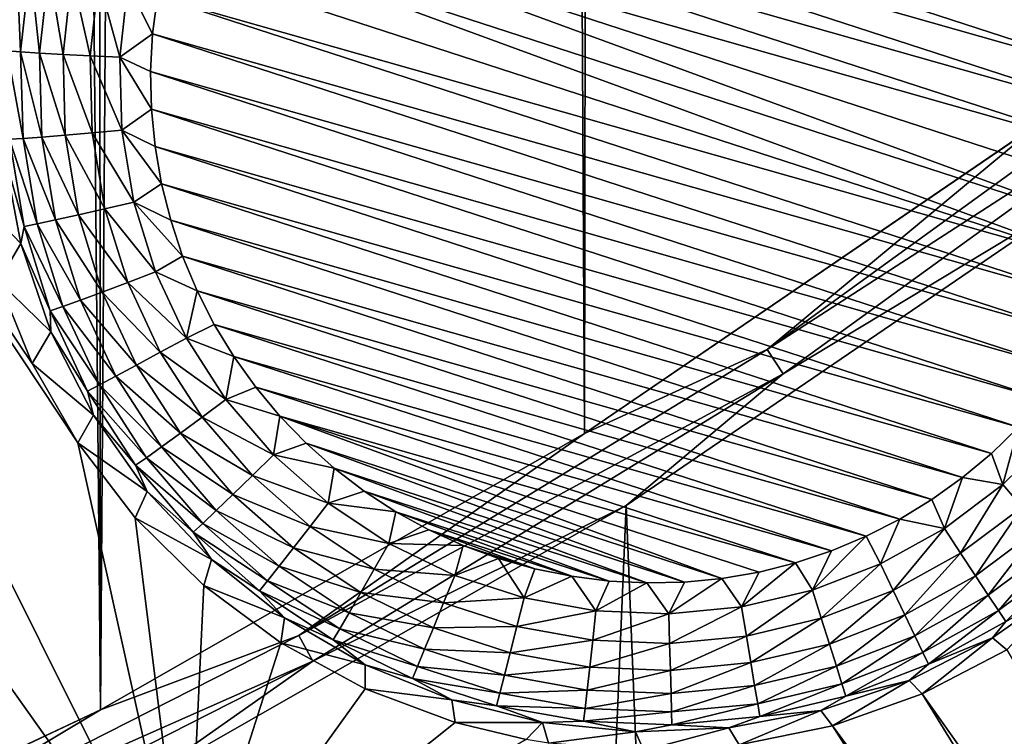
# Model space of a CAD drawing. Header units: metres. Extents: x -24 to 72, y -247 to 22.
# Tile 79 of 256: x 6.16 to 8.09, y -234.46 to -233.05. Entities that reach past the tile are written whole.
import ezdxf

# ---------------------------------------------------------------- set-up
doc = ezdxf.new("R2010")
doc.units = ezdxf.units.M
doc.layers.add('solid_509589_MEDIA_SW0001', color=7, linetype='CONTINUOUS')

msp = doc.modelspace()

# ---------------------------------------------------------------- linework, layer by layer
at = {"layer": 'solid_509589_MEDIA_SW0001'}
for points in [[(5.328434, -234.871323, 309.948792), (6.318839, -234.406281, 309.934509), (5.566667, -153.316391, 308.523865)], [(6.318839, -234.406281, 309.934509), (6.238104, -153.831543, 308.528625), (5.566667, -153.316391, 308.523865)], [(6.318839, -234.406281, 309.934509), (6.862315, -154.403442, 308.534241), (6.238104, -153.831543, 308.528625)], [(6.318839, -234.406281, 309.934509), (7.268837, -233.863831, 309.918182), (6.862315, -154.403442, 308.534241)], [(7.268837, -233.863831, 309.918182), (7.434015, -155.027237, 308.540802), (6.862315, -154.403442, 308.534241)], [(7.268837, -233.863831, 309.918182), (8.17256, -233.247314, 309.899994), (7.434015, -155.027237, 308.540802)], [(8.17256, -233.247314, 309.899994), (7.949218, -155.698563, 308.548309), (7.434015, -155.027237, 308.540802)], [(8.17256, -233.247314, 309.899994), (8.403874, -156.412079, 308.556824), (7.949218, -155.698563, 308.548309)], [(6.48876, -234.850494, 268.978699), (4.788469, -232.455414, 269.310547), (5.187222, -232.243668, 269.306854)], [(6.273843, -233.882095, 269.067902), (6.48876, -234.850494, 268.978699), (5.187222, -232.243668, 269.306854)], [(6.184607, -233.726074, 269.086975), (6.273843, -233.882095, 269.067902), (5.187222, -232.243668, 269.306854)], [(6.118431, -233.564499, 269.105652), (6.184607, -233.726074, 269.086975), (5.187222, -232.243668, 269.306854)], [(6.48876, -234.850494, 268.978699), (5.801524, -235.200592, 268.984802), (4.788469, -232.455414, 269.310547)], [(6.596961, -232.599045, 268.369446), (6.641743, -232.540192, 268.368439), (8.393561, -233.109314, 268.378357)], [(6.641743, -232.540192, 268.368439), (8.386411, -233.035675, 268.377075), (8.393561, -233.109314, 268.378357)], [(6.556659, -232.661148, 268.370544), (6.596961, -232.599045, 268.369446), (8.395187, -233.183243, 268.379639)], [(6.596961, -232.599045, 268.369446), (8.393561, -233.109314, 268.378357), (8.395187, -233.183243, 268.379639)], [(6.521129, -232.726105, 268.371674), (6.556659, -232.661148, 268.370544), (8.391282, -233.257172, 268.380951)], [(6.556659, -232.661148, 268.370544), (8.395187, -233.183243, 268.379639), (8.391282, -233.257172, 268.380951)], [(6.490646, -232.793243, 268.372833), (6.521129, -232.726105, 268.371674), (8.381847, -233.330597, 268.382233)], [(6.521129, -232.726105, 268.371674), (8.391282, -233.257172, 268.380951), (8.381847, -233.330597, 268.382233)], [(6.490646, -232.793243, 268.372833), (8.346892, -233.473663, 268.384705), (6.465296, -232.862396, 268.374054)], [(6.490646, -232.793243, 268.372833), (8.367037, -233.402832, 268.383484), (8.346892, -233.473663, 268.384705)], [(6.490646, -232.793243, 268.372833), (8.381847, -233.330597, 268.382233), (8.367037, -233.402832, 268.383484)], [(6.465296, -232.862396, 268.374054), (8.321543, -233.542831, 268.385925), (6.445151, -232.933243, 268.375275)], [(6.465296, -232.862396, 268.374054), (8.346892, -233.473663, 268.384705), (8.321543, -233.542831, 268.385925)], [(6.16181, -233.114517, 268.522247), (6.135428, -233.112473, 268.577545), (6.154357, -232.939957, 268.574524)], [(6.180346, -232.945587, 268.519287), (6.16181, -233.114517, 268.522247), (6.154357, -232.939957, 268.574524)], [(6.445151, -232.933243, 268.375275), (8.321543, -233.542831, 268.385925), (6.430341, -233.005463, 268.376556)], [(6.198874, -233.116882, 268.47348), (6.16181, -233.114517, 268.522247), (6.180346, -232.945587, 268.519287)], [(6.216857, -232.952988, 268.470642), (6.198874, -233.116882, 268.47348), (6.180346, -232.945587, 268.519287)], [(6.24507, -233.119476, 268.433289), (6.198874, -233.116882, 268.47348), (6.216857, -232.952988, 268.470642)], [(6.262366, -232.961853, 268.430542), (6.24507, -233.119476, 268.433289), (6.216857, -232.952988, 268.470642)], [(6.298473, -233.122192, 268.403351), (6.24507, -233.119476, 268.433289), (6.262366, -232.961853, 268.430542)], [(6.314973, -232.971817, 268.400726), (6.298473, -233.122192, 268.403351), (6.262366, -232.961853, 268.430542)], [(6.314973, -232.971817, 268.400726), (6.356853, -233.124908, 268.384888), (6.298473, -233.122192, 268.403351)], [(6.314973, -232.971817, 268.400726), (6.372483, -232.982468, 268.382385), (6.356853, -233.124908, 268.384888)], [(6.356853, -233.124908, 268.384888), (6.372483, -232.982468, 268.382385), (6.420906, -233.078888, 268.377838)], [(6.372483, -232.982468, 268.382385), (6.430341, -233.005463, 268.376556), (6.420906, -233.078888, 268.377838)], [(6.430341, -233.005463, 268.376556), (8.291059, -233.60997, 268.387085), (6.420906, -233.078888, 268.377838)], [(6.430341, -233.005463, 268.376556), (8.321543, -233.542831, 268.385925), (8.291059, -233.60997, 268.387085)], [(8.500624, -233.066956, 309.888733), (8.17256, -233.247314, 309.899994), (7.627747, -233.698593, 309.907227)], [(8.500624, -233.066956, 309.888733), (7.627747, -233.698593, 309.907227), (8.5358, -233.112228, 309.872375)], [(6.356853, -233.124908, 268.384888), (6.420906, -233.078888, 268.377838), (6.417001, -233.152817, 268.37912)], [(6.420906, -233.078888, 268.377838), (8.255529, -233.674911, 268.388245), (6.417001, -233.152817, 268.37912)], [(6.420906, -233.078888, 268.377838), (8.291059, -233.60997, 268.387085), (8.255529, -233.674911, 268.388245)], [(6.166453, -233.284393, 268.525208), (6.14017, -233.28595, 268.580566), (6.135428, -233.112473, 268.577545)], [(6.16181, -233.114517, 268.522247), (6.166453, -233.284393, 268.525208), (6.135428, -233.112473, 268.577545)], [(6.203378, -233.281708, 268.476379), (6.166453, -233.284393, 268.525208), (6.16181, -233.114517, 268.522247)], [(6.198874, -233.116882, 268.47348), (6.203378, -233.281708, 268.476379), (6.16181, -233.114517, 268.522247)], [(7.627747, -233.698593, 309.907227), (7.659314, -233.74649, 309.890991), (8.5358, -233.112228, 309.872375)], [(8.5358, -233.112228, 309.872375), (7.659314, -233.74649, 309.890991), (8.265398, -233.381027, 309.853851)], [(6.249402, -233.278, 268.436066), (6.203378, -233.281708, 268.476379), (6.198874, -233.116882, 268.47348)], [(6.24507, -233.119476, 268.433289), (6.249402, -233.278, 268.436066), (6.198874, -233.116882, 268.47348)], [(6.302606, -233.273422, 268.405975), (6.249402, -233.278, 268.436066), (6.24507, -233.119476, 268.433289)], [(6.298473, -233.122192, 268.403351), (6.302606, -233.273422, 268.405975), (6.24507, -233.119476, 268.433289)], [(6.298473, -233.122192, 268.403351), (6.356853, -233.124908, 268.384888), (6.360767, -233.268158, 268.38739)], [(6.298473, -233.122192, 268.403351), (6.360767, -233.268158, 268.38739), (6.302606, -233.273422, 268.405975)], [(6.356853, -233.124908, 268.384888), (6.417001, -233.152817, 268.37912), (6.418627, -233.226761, 268.380402)], [(6.360767, -233.268158, 268.38739), (6.356853, -233.124908, 268.384888), (6.418627, -233.226761, 268.380402)], [(6.417001, -233.152817, 268.37912), (8.255529, -233.674911, 268.388245), (8.215227, -233.737015, 268.389313)], [(6.417001, -233.152817, 268.37912), (8.215227, -233.737015, 268.389313), (6.418627, -233.226761, 268.380402)], [(6.360767, -233.268158, 268.38739), (6.418627, -233.226761, 268.380402), (6.425778, -233.3004, 268.381683)], [(6.418627, -233.226761, 268.380402), (8.215227, -233.737015, 268.389313), (8.170445, -233.795883, 268.39035)], [(6.418627, -233.226761, 268.380402), (8.170445, -233.795883, 268.39035), (6.425778, -233.3004, 268.381683)], [(7.627747, -233.698593, 309.907227), (8.17256, -233.247314, 309.899994), (7.268837, -233.863831, 309.918182)], [(6.302606, -233.273422, 268.405975), (6.360767, -233.268158, 268.38739), (6.384155, -233.409546, 268.389862)], [(6.360767, -233.268158, 268.38739), (6.425778, -233.3004, 268.381683), (6.438426, -233.373322, 268.382965)], [(6.384155, -233.409546, 268.389862), (6.360767, -233.268158, 268.38739), (6.438426, -233.373322, 268.382965)], [(6.14017, -233.28595, 268.580566), (6.168492, -233.457169, 268.583557), (6.128184, -233.310135, 268.640137)], [(6.166453, -233.284393, 268.525208), (6.194188, -233.452057, 268.528137), (6.14017, -233.28595, 268.580566)], [(6.194188, -233.452057, 268.528137), (6.168492, -233.457169, 268.583557), (6.14017, -233.28595, 268.580566)], [(6.203378, -233.281708, 268.476379), (6.230287, -233.444382, 268.479218), (6.166453, -233.284393, 268.525208)], [(6.230287, -233.444382, 268.479218), (6.194188, -233.452057, 268.528137), (6.166453, -233.284393, 268.525208)], [(6.249402, -233.278, 268.436066), (6.275281, -233.434433, 268.438782), (6.203378, -233.281708, 268.476379)], [(6.275281, -233.434433, 268.438782), (6.230287, -233.444382, 268.479218), (6.203378, -233.281708, 268.476379)], [(6.302606, -233.273422, 268.405975), (6.327294, -233.422668, 268.4086), (6.249402, -233.278, 268.436066)], [(6.327294, -233.422668, 268.4086), (6.275281, -233.434433, 268.438782), (6.249402, -233.278, 268.436066)], [(6.302606, -233.273422, 268.405975), (6.384155, -233.409546, 268.389862), (6.327294, -233.422668, 268.4086)], [(6.425778, -233.3004, 268.381683), (8.170445, -233.795883, 268.39035), (8.121373, -233.851242, 268.391296)], [(6.425778, -233.3004, 268.381683), (8.121373, -233.851242, 268.391296), (6.438426, -233.373322, 268.382965)], [(6.128184, -233.310135, 268.640137), (6.162059, -233.490479, 268.643311), (6.074335, -233.399628, 269.123718)], [(6.168492, -233.457169, 268.583557), (6.162059, -233.490479, 268.643311), (6.128184, -233.310135, 268.640137)], [(6.384155, -233.409546, 268.389862), (6.438426, -233.373322, 268.382965), (6.456474, -233.445053, 268.384216)], [(6.438426, -233.373322, 268.382965), (8.121373, -233.851242, 268.391296), (8.068269, -233.902817, 268.392212)], [(6.438426, -233.373322, 268.382965), (8.068269, -233.902817, 268.392212), (6.456474, -233.445053, 268.384216)], [(8.265398, -233.381027, 309.853851), (7.351057, -234.004669, 309.872162), (7.709548, -242.847717, 310.023712)], [(7.659314, -233.74649, 309.890991), (7.351057, -234.004669, 309.872162), (8.265398, -233.381027, 309.853851)], [(8.265398, -233.381027, 309.853851), (7.709548, -242.847717, 310.023712), (8.442199, -242.559921, 310.012512)], [(6.162059, -233.490479, 268.643311), (6.118431, -233.564499, 269.105652), (6.074335, -233.399628, 269.123718)], [(6.327294, -233.422668, 268.4086), (6.372079, -233.567169, 268.411102), (6.275281, -233.434433, 268.438782)], [(6.327294, -233.422668, 268.4086), (6.384155, -233.409546, 268.389862), (6.426579, -233.546432, 268.392242)], [(6.327294, -233.422668, 268.4086), (6.426579, -233.546432, 268.392242), (6.372079, -233.567169, 268.411102)], [(6.384155, -233.409546, 268.389862), (6.456474, -233.445053, 268.384216), (6.479846, -233.515274, 268.385437)], [(6.426579, -233.546432, 268.392242), (6.384155, -233.409546, 268.389862), (6.479846, -233.515274, 268.385437)], [(6.275281, -233.434433, 268.438782), (6.322225, -233.585907, 268.441437), (6.230287, -233.444382, 268.479218)], [(6.372079, -233.567169, 268.411102), (6.322225, -233.585907, 268.441437), (6.275281, -233.434433, 268.438782)], [(6.168492, -233.457169, 268.583557), (6.21987, -233.62294, 268.586456), (6.162059, -233.490479, 268.643311)], [(6.194188, -233.452057, 268.528137), (6.244498, -233.61438, 268.530975), (6.168492, -233.457169, 268.583557)], [(6.244498, -233.61438, 268.530975), (6.21987, -233.62294, 268.586456), (6.168492, -233.457169, 268.583557)], [(6.230287, -233.444382, 268.479218), (6.279098, -233.601868, 268.481964), (6.194188, -233.452057, 268.528137)], [(6.279098, -233.601868, 268.481964), (6.244498, -233.61438, 268.530975), (6.194188, -233.452057, 268.528137)], [(6.322225, -233.585907, 268.441437), (6.279098, -233.601868, 268.481964), (6.230287, -233.444382, 268.479218)], [(6.456474, -233.445053, 268.384216), (8.068269, -233.902817, 268.392212), (8.011501, -233.950226, 268.393036)], [(6.456474, -233.445053, 268.384216), (8.011501, -233.950226, 268.393036), (6.479846, -233.515274, 268.385437)], [(6.162059, -233.490479, 268.643311), (6.221258, -233.664169, 268.646332), (6.118431, -233.564499, 269.105652)], [(6.21987, -233.62294, 268.586456), (6.221258, -233.664169, 268.646332), (6.162059, -233.490479, 268.643311)], [(6.426579, -233.546432, 268.392242), (6.479846, -233.515274, 268.385437), (6.508409, -233.583542, 268.386627)], [(6.479846, -233.515274, 268.385437), (8.011501, -233.950226, 268.393036), (7.951311, -233.993301, 268.393799)], [(6.479846, -233.515274, 268.385437), (7.951311, -233.993301, 268.393799), (6.508409, -233.583542, 268.386627)], [(6.372079, -233.567169, 268.411102), (6.426579, -233.546432, 268.392242), (6.487249, -233.676254, 268.394501)], [(6.487249, -233.676254, 268.394501), (6.426579, -233.546432, 268.392242), (6.508409, -233.583542, 268.386627)], [(6.221258, -233.664169, 268.646332), (6.184607, -233.726074, 269.086975), (6.118431, -233.564499, 269.105652)], [(6.372079, -233.567169, 268.411102), (6.436125, -233.704224, 268.413513), (6.322225, -233.585907, 268.441437)], [(6.372079, -233.567169, 268.411102), (6.487249, -233.676254, 268.394501), (6.436125, -233.704224, 268.413513)], [(6.322225, -233.585907, 268.441437), (6.389359, -233.729568, 268.443939), (6.279098, -233.601868, 268.481964)], [(6.436125, -233.704224, 268.413513), (6.389359, -233.729568, 268.443939), (6.322225, -233.585907, 268.441437)], [(6.487249, -233.676254, 268.394501), (6.508409, -233.583542, 268.386627), (6.541971, -233.649445, 268.387787)], [(6.508409, -233.583542, 268.386627), (7.951311, -233.993301, 268.393799), (7.888066, -234.031754, 268.39447)], [(6.508409, -233.583542, 268.386627), (7.888066, -234.031754, 268.39447), (6.541971, -233.649445, 268.387787)], [(6.244498, -233.61438, 268.530975), (6.316447, -233.768356, 268.533661), (6.21987, -233.62294, 268.586456)], [(6.279098, -233.601868, 268.481964), (6.348904, -233.751251, 268.484558), (6.244498, -233.61438, 268.530975)], [(6.348904, -233.751251, 268.484558), (6.316447, -233.768356, 268.533661), (6.244498, -233.61438, 268.530975)], [(6.389359, -233.729568, 268.443939), (6.348904, -233.751251, 268.484558), (6.279098, -233.601868, 268.481964)], [(6.21987, -233.62294, 268.586456), (6.293344, -233.780167, 268.589203), (6.221258, -233.664169, 268.646332)], [(6.316447, -233.768356, 268.533661), (6.293344, -233.780167, 268.589203), (6.21987, -233.62294, 268.586456)], [(6.487249, -233.676254, 268.394501), (6.541971, -233.649445, 268.387787), (6.580391, -233.712708, 268.388885)], [(6.541971, -233.649445, 268.387787), (7.888066, -234.031754, 268.39447), (7.822171, -234.065353, 268.39505)], [(6.541971, -233.649445, 268.387787), (7.822171, -234.065353, 268.39505), (6.580391, -233.712708, 268.388885)], [(6.221258, -233.664169, 268.646332), (6.304577, -233.827667, 268.64917), (6.184607, -233.726074, 269.086975)], [(6.293344, -233.780167, 268.589203), (6.304577, -233.827667, 268.64917), (6.221258, -233.664169, 268.646332)], [(6.436125, -233.704224, 268.413513), (6.487249, -233.676254, 268.394501), (6.565036, -233.796616, 268.396606)], [(6.565036, -233.796616, 268.396606), (6.487249, -233.676254, 268.394501), (6.580391, -233.712708, 268.388885)], [(6.436125, -233.704224, 268.413513), (6.51824, -233.831284, 268.41571), (6.389359, -233.729568, 268.443939)], [(6.436125, -233.704224, 268.413513), (6.565036, -233.796616, 268.396606), (6.51824, -233.831284, 268.41571)], [(6.565036, -233.796616, 268.396606), (6.580391, -233.712708, 268.388885), (6.623438, -233.772903, 268.389954)], [(6.580391, -233.712708, 268.388885), (7.822171, -234.065353, 268.39505), (7.7539, -234.093948, 268.395538)], [(6.580391, -233.712708, 268.388885), (7.7539, -234.093948, 268.395538), (6.623438, -233.772903, 268.389954)], [(7.627747, -233.698593, 309.907227), (7.268837, -233.863831, 309.918182), (6.708088, -234.26001, 309.924042)], [(7.627747, -233.698593, 309.907227), (6.708088, -234.26001, 309.924042), (7.659314, -233.74649, 309.890991)], [(6.304577, -233.827667, 268.64917), (6.273843, -233.882095, 269.067902), (6.184607, -233.726074, 269.086975)], [(6.389359, -233.729568, 268.443939), (6.475433, -233.862747, 268.446259), (6.348904, -233.751251, 268.484558)], [(6.51824, -233.831284, 268.41571), (6.475433, -233.862747, 268.446259), (6.389359, -233.729568, 268.443939)], [(6.348904, -233.751251, 268.484558), (6.438403, -233.889725, 268.486969), (6.316447, -233.768356, 268.533661)], [(6.475433, -233.862747, 268.446259), (6.438403, -233.889725, 268.486969), (6.348904, -233.751251, 268.484558)], [(6.708088, -234.26001, 309.924042), (6.735852, -234.310242, 309.907898), (7.659314, -233.74649, 309.890991)], [(7.659314, -233.74649, 309.890991), (6.735852, -234.310242, 309.907898), (7.351057, -234.004669, 309.872162)], [(6.316447, -233.768356, 268.533661), (6.408694, -233.911087, 268.536163), (6.293344, -233.780167, 268.589203)], [(6.438403, -233.889725, 268.486969), (6.408694, -233.911087, 268.536163), (6.316447, -233.768356, 268.533661)], [(6.293344, -233.780167, 268.589203), (6.387547, -233.925934, 268.591736), (6.304577, -233.827667, 268.64917)], [(6.408694, -233.911087, 268.536163), (6.387547, -233.925934, 268.591736), (6.293344, -233.780167, 268.589203)], [(6.565036, -233.796616, 268.396606), (6.623438, -233.772903, 268.389954), (6.67083, -233.829697, 268.39093)], [(6.623438, -233.772903, 268.389954), (7.7539, -234.093948, 268.395538), (7.683681, -234.117355, 268.395966)], [(6.623438, -233.772903, 268.389954), (7.683681, -234.117355, 268.395966), (6.67083, -233.829697, 268.39093)], [(6.51824, -233.831284, 268.41571), (6.565036, -233.796616, 268.396606), (6.658491, -233.905273, 268.398499)], [(6.658491, -233.905273, 268.398499), (6.565036, -233.796616, 268.396606), (6.67083, -233.829697, 268.39093)], [(6.304577, -233.827667, 268.64917), (6.41032, -233.977646, 268.651794), (6.273843, -233.882095, 269.067902)], [(6.387547, -233.925934, 268.591736), (6.41032, -233.977646, 268.651794), (6.304577, -233.827667, 268.64917)], [(6.658491, -233.905273, 268.398499), (6.67083, -233.829697, 268.39093), (6.722369, -233.882813, 268.391846)], [(6.67083, -233.829697, 268.39093), (7.683681, -234.117355, 268.395966), (7.611959, -234.135437, 268.396271)], [(6.67083, -233.829697, 268.39093), (7.611959, -234.135437, 268.396271), (7.539035, -234.148117, 268.396484)], [(6.67083, -233.829697, 268.39093), (7.539035, -234.148117, 268.396484), (6.722369, -233.882813, 268.391846)], [(6.51824, -233.831284, 268.41571), (6.616895, -233.945969, 268.417725), (6.475433, -233.862747, 268.446259)], [(6.51824, -233.831284, 268.41571), (6.658491, -233.905273, 268.398499), (6.616895, -233.945969, 268.417725)], [(6.708088, -234.26001, 309.924042), (7.268837, -233.863831, 309.918182), (6.318839, -234.406281, 309.934509)], [(6.475433, -233.862747, 268.446259), (6.578844, -233.982986, 268.448364), (6.438403, -233.889725, 268.486969)], [(6.616895, -233.945969, 268.417725), (6.578844, -233.982986, 268.448364), (6.475433, -233.862747, 268.446259)], [(8.090817, -233.963989, 268.399536), (8.068269, -233.902817, 268.392212), (8.121373, -233.851242, 268.391296)], [(8.192854, -233.863358, 268.397766), (8.090817, -233.963989, 268.399536), (8.121373, -233.851242, 268.391296)], [(8.128916, -234.007965, 268.418793), (8.090817, -233.963989, 268.399536), (8.192854, -233.863358, 268.397766)], [(6.273843, -233.882095, 269.067902), (6.386748, -234.029266, 269.048737), (6.48876, -234.850494, 268.978699)], [(6.41032, -233.977646, 268.651794), (6.386748, -234.029266, 269.048737), (6.273843, -233.882095, 269.067902)], [(6.658491, -233.905273, 268.398499), (6.722369, -233.882813, 268.391846), (6.77774, -233.931931, 268.392731)], [(6.722369, -233.882813, 268.391846), (7.539035, -234.148117, 268.396484), (7.465366, -234.155319, 268.396606)], [(6.722369, -233.882813, 268.391846), (7.465366, -234.155319, 268.396606), (6.77774, -233.931931, 268.392731)], [(6.438403, -233.889725, 268.486969), (6.545928, -234.01474, 268.489166), (6.408694, -233.911087, 268.536163)], [(6.578844, -233.982986, 268.448364), (6.545928, -234.01474, 268.489166), (6.438403, -233.889725, 268.486969)], [(6.616895, -233.945969, 268.417725), (6.658491, -233.905273, 268.398499), (6.765872, -234.000183, 268.400146)], [(6.765872, -234.000183, 268.400146), (6.658491, -233.905273, 268.398499), (6.77774, -233.931931, 268.392731)], [(8.090817, -233.963989, 268.399536), (8.011501, -233.950226, 268.393036), (8.068269, -233.902817, 268.392212)], [(6.408694, -233.911087, 268.536163), (6.51952, -234.039932, 268.538391), (6.387547, -233.925934, 268.591736)], [(6.387547, -233.925934, 268.591736), (6.500722, -234.05751, 268.594025), (6.41032, -233.977646, 268.651794)], [(6.51952, -234.039932, 268.538391), (6.500722, -234.05751, 268.594025), (6.387547, -233.925934, 268.591736)], [(6.545928, -234.01474, 268.489166), (6.51952, -234.039932, 268.538391), (6.408694, -233.911087, 268.536163)], [(6.616895, -233.945969, 268.417725), (6.73025, -234.046173, 268.419464), (6.578844, -233.982986, 268.448364)], [(6.616895, -233.945969, 268.417725), (6.765872, -234.000183, 268.400146), (6.73025, -234.046173, 268.419464)], [(6.765872, -234.000183, 268.400146), (6.77774, -233.931931, 268.392731), (6.836585, -233.97673, 268.393494)], [(6.77774, -233.931931, 268.392731), (7.465366, -234.155319, 268.396606), (7.391417, -234.156982, 268.396637)], [(6.77774, -233.931931, 268.392731), (7.391417, -234.156982, 268.396637), (6.836585, -233.97673, 268.393494)], [(7.976026, -234.049789, 268.401031), (7.951311, -233.993301, 268.393799), (8.011501, -233.950226, 268.393036)], [(8.090817, -233.963989, 268.399536), (7.976026, -234.049789, 268.401031), (8.011501, -233.950226, 268.393036)], [(8.007737, -234.098541, 268.42038), (7.976026, -234.049789, 268.401031), (8.090817, -233.963989, 268.399536)], [(8.007737, -234.098541, 268.42038), (8.090817, -233.963989, 268.399536), (8.128916, -234.007965, 268.418793)], [(6.41032, -233.977646, 268.651794), (6.536334, -234.111053, 268.654144), (6.386748, -234.029266, 269.048737)], [(6.500722, -234.05751, 268.594025), (6.536334, -234.111053, 268.654144), (6.41032, -233.977646, 268.651794)], [(6.578844, -233.982986, 268.448364), (6.697665, -234.088013, 268.450195), (6.545928, -234.01474, 268.489166)], [(6.73025, -234.046173, 268.419464), (6.697665, -234.088013, 268.450195), (6.578844, -233.982986, 268.448364)], [(6.765872, -234.000183, 268.400146), (6.836585, -233.97673, 268.393494), (6.898657, -234.017044, 268.394196)], [(6.836585, -233.97673, 268.393494), (7.391417, -234.156982, 268.396637), (7.317499, -234.153122, 268.396576)], [(6.836585, -233.97673, 268.393494), (7.317499, -234.153122, 268.396576), (6.898657, -234.017044, 268.394196)], [(6.73025, -234.046173, 268.419464), (6.765872, -234.000183, 268.400146), (6.885179, -234.079605, 268.40155)], [(6.885179, -234.079605, 268.40155), (6.765872, -234.000183, 268.400146), (6.898657, -234.017044, 268.394196)], [(7.976026, -234.049789, 268.401031), (7.888066, -234.031754, 268.39447), (7.951311, -233.993301, 268.393799)], [(7.351057, -234.004669, 309.872162), (6.389662, -234.553543, 309.888611), (6.966912, -243.109253, 310.033936)], [(6.735852, -234.310242, 309.907898), (6.389662, -234.553543, 309.888611), (7.351057, -234.004669, 309.872162)], [(6.545928, -234.01474, 268.489166), (6.669477, -234.123947, 268.491058), (6.51952, -234.039932, 268.538391)], [(6.697665, -234.088013, 268.450195), (6.669477, -234.123947, 268.491058), (6.545928, -234.01474, 268.489166)], [(6.885179, -234.079605, 268.40155), (6.898657, -234.017044, 268.394196), (6.963573, -234.052612, 268.394836)], [(6.898657, -234.017044, 268.394196), (7.317499, -234.153122, 268.396576), (7.244077, -234.143738, 268.396423)], [(6.898657, -234.017044, 268.394196), (7.244077, -234.143738, 268.396423), (6.963573, -234.052612, 268.394836)], [(7.351057, -234.004669, 309.872162), (6.966912, -243.109253, 310.033936), (7.709548, -242.847717, 310.023712)], [(8.007737, -234.098541, 268.42038), (8.128916, -234.007965, 268.418793), (8.036744, -234.142899, 268.451172)], [(8.128916, -234.007965, 268.418793), (8.163765, -234.047958, 268.449493), (8.036744, -234.142899, 268.451172)], [(6.386748, -234.029266, 269.048737), (6.521251, -234.161804, 269.03009), (6.48876, -234.850494, 268.978699)], [(6.536334, -234.111053, 268.654144), (6.521251, -234.161804, 269.03009), (6.386748, -234.029266, 269.048737)], [(6.51952, -234.039932, 268.538391), (6.646862, -234.152496, 268.540375), (6.500722, -234.05751, 268.594025)], [(6.669477, -234.123947, 268.491058), (6.646862, -234.152496, 268.540375), (6.51952, -234.039932, 268.538391)], [(7.850617, -234.119171, 268.402222), (7.822171, -234.065353, 268.39505), (7.888066, -234.031754, 268.39447)], [(7.976026, -234.049789, 268.401031), (7.850617, -234.119171, 268.402222), (7.888066, -234.031754, 268.39447)], [(6.500722, -234.05751, 268.594025), (6.630764, -234.172455, 268.596039), (6.536334, -234.111053, 268.654144)], [(6.646862, -234.152496, 268.540375), (6.630764, -234.172455, 268.596039), (6.500722, -234.05751, 268.594025)], [(6.73025, -234.046173, 268.419464), (6.856195, -234.130005, 268.420929), (6.697665, -234.088013, 268.450195)], [(6.73025, -234.046173, 268.419464), (6.885179, -234.079605, 268.40155), (6.856195, -234.130005, 268.420929)], [(6.885179, -234.079605, 268.40155), (6.963573, -234.052612, 268.394836), (7.030918, -234.083191, 268.395355)], [(6.963573, -234.052612, 268.394836), (7.244077, -234.143738, 268.396423), (7.171612, -234.128906, 268.396149)], [(6.963573, -234.052612, 268.394836), (7.171612, -234.128906, 268.396149), (7.030918, -234.083191, 268.395355)], [(7.875351, -234.171783, 268.421661), (7.850617, -234.119171, 268.402222), (7.976026, -234.049789, 268.401031)], [(7.875351, -234.171783, 268.421661), (7.976026, -234.049789, 268.401031), (8.007737, -234.098541, 268.42038)], [(8.036744, -234.142899, 268.451172), (8.163765, -234.047958, 268.449493), (8.061837, -234.18103, 268.492065)], [(8.163765, -234.047958, 268.449493), (8.193913, -234.082306, 268.490356), (8.061837, -234.18103, 268.492065)], [(6.856195, -234.130005, 268.420929), (6.885179, -234.079605, 268.40155), (7.014189, -234.142029, 268.402618)], [(7.014189, -234.142029, 268.402618), (6.885179, -234.079605, 268.40155), (7.030918, -234.083191, 268.395355)], [(7.716928, -234.170837, 268.403137), (7.7539, -234.093948, 268.395538), (7.822171, -234.065353, 268.39505)], [(7.850617, -234.119171, 268.402222), (7.716928, -234.170837, 268.403137), (7.822171, -234.065353, 268.39505)], [(6.697665, -234.088013, 268.450195), (6.829682, -234.175873, 268.451752), (6.669477, -234.123947, 268.491058)], [(6.856195, -234.130005, 268.420929), (6.829682, -234.175873, 268.451752), (6.697665, -234.088013, 268.450195)], [(7.014189, -234.142029, 268.402618), (7.030918, -234.083191, 268.395355), (7.100408, -234.108688, 268.395813)], [(7.030918, -234.083191, 268.395355), (7.171612, -234.128906, 268.396149), (7.100408, -234.108688, 268.395813)], [(7.716928, -234.170837, 268.403137), (7.683681, -234.117355, 268.395966), (7.7539, -234.093948, 268.395538)], [(7.875351, -234.171783, 268.421661), (8.007737, -234.098541, 268.42038), (7.897975, -234.219666, 268.452515)], [(8.007737, -234.098541, 268.42038), (8.036744, -234.142899, 268.451172), (7.897975, -234.219666, 268.452515)], [(8.061837, -234.18103, 268.492065), (8.193913, -234.082306, 268.490356), (8.081969, -234.211319, 268.541382)], [(8.193913, -234.082306, 268.490356), (8.2181, -234.109573, 268.539612), (8.081969, -234.211319, 268.541382)], [(6.536334, -234.111053, 268.654144), (6.680054, -234.225159, 268.656128), (6.521251, -234.161804, 269.03009)], [(6.630764, -234.172455, 268.596039), (6.680054, -234.225159, 268.656128), (6.536334, -234.111053, 268.654144)], [(7.1505, -234.18631, 268.403412), (7.014189, -234.142029, 268.402618), (7.100408, -234.108688, 268.395813)], [(7.1505, -234.18631, 268.403412), (7.100408, -234.108688, 268.395813), (7.171612, -234.128906, 268.396149)], [(7.577449, -234.203812, 268.403717), (7.611959, -234.135437, 268.396271), (7.683681, -234.117355, 268.395966)], [(7.716928, -234.170837, 268.403137), (7.577449, -234.203812, 268.403717), (7.683681, -234.117355, 268.395966)], [(7.734223, -234.226318, 268.422607), (7.716928, -234.170837, 268.403137), (7.850617, -234.119171, 268.402222)], [(7.734223, -234.226318, 268.422607), (7.850617, -234.119171, 268.402222), (7.875351, -234.171783, 268.421661)], [(8.081969, -234.211319, 268.541382), (8.2181, -234.109573, 268.539612), (8.0963, -234.232529, 268.597076)], [(6.669477, -234.123947, 268.491058), (6.806747, -234.215317, 268.492676), (6.646862, -234.152496, 268.540375)], [(6.829682, -234.175873, 268.451752), (6.806747, -234.215317, 268.492676), (6.669477, -234.123947, 268.491058)], [(6.856195, -234.130005, 268.420929), (6.992384, -234.195908, 268.422089), (6.829682, -234.175873, 268.451752)], [(6.856195, -234.130005, 268.420929), (7.014189, -234.142029, 268.402618), (6.992384, -234.195908, 268.422089)], [(7.1505, -234.18631, 268.403412), (7.171612, -234.128906, 268.396149), (7.244077, -234.143738, 268.396423)], [(7.577449, -234.203812, 268.403717), (7.539035, -234.148117, 268.396484), (7.611959, -234.135437, 268.396271)], [(6.646862, -234.152496, 268.540375), (6.788346, -234.246674, 268.542023), (6.630764, -234.172455, 268.596039)], [(6.806747, -234.215317, 268.492676), (6.788346, -234.246674, 268.542023), (6.646862, -234.152496, 268.540375)], [(6.992384, -234.195908, 268.422089), (7.014189, -234.142029, 268.402618), (7.1505, -234.18631, 268.403412)], [(7.291573, -234.211624, 268.403839), (7.1505, -234.18631, 268.403412), (7.244077, -234.143738, 268.396423)], [(7.291573, -234.211624, 268.403839), (7.244077, -234.143738, 268.396423), (7.317499, -234.153122, 268.396576)], [(7.291573, -234.211624, 268.403839), (7.317499, -234.153122, 268.396576), (7.391417, -234.156982, 268.396637)], [(7.434778, -234.217499, 268.403961), (7.291573, -234.211624, 268.403839), (7.391417, -234.156982, 268.396637)], [(7.434778, -234.217499, 268.403961), (7.391417, -234.156982, 268.396637), (7.465366, -234.155319, 268.396606)], [(7.434778, -234.217499, 268.403961), (7.465366, -234.155319, 268.396606), (7.539035, -234.148117, 268.396484)], [(7.577449, -234.203812, 268.403717), (7.434778, -234.217499, 268.403961), (7.539035, -234.148117, 268.396484)], [(7.897975, -234.219666, 268.452515), (8.036744, -234.142899, 268.451172), (7.917547, -234.260849, 268.493469)], [(8.036744, -234.142899, 268.451172), (8.061837, -234.18103, 268.492065), (7.917547, -234.260849, 268.493469)], [(8.070333, -234.264877, 268.65683), (8.220335, -234.159149, 268.654968), (8.09841, -234.28801, 268.930725)], [(8.0963, -234.232529, 268.597076), (8.220335, -234.159149, 268.654968), (8.070333, -234.264877, 268.65683)], [(6.521251, -234.161804, 269.03009), (6.673028, -234.274384, 269.012573), (6.48876, -234.850494, 268.978699)], [(6.680054, -234.225159, 268.656128), (6.673028, -234.274384, 269.012573), (6.521251, -234.161804, 269.03009)], [(6.630764, -234.172455, 268.596039), (6.775249, -234.268631, 268.597717), (6.680054, -234.225159, 268.656128)], [(6.788346, -234.246674, 268.542023), (6.775249, -234.268631, 268.597717), (6.630764, -234.172455, 268.596039)], [(6.829682, -234.175873, 268.451752), (6.972437, -234.244965, 268.452942), (6.806747, -234.215317, 268.492676)], [(6.992384, -234.195908, 268.422089), (6.972437, -234.244965, 268.452942), (6.829682, -234.175873, 268.451752)], [(7.586984, -234.261124, 268.423218), (7.577449, -234.203812, 268.403717), (7.716928, -234.170837, 268.403137)], [(7.586984, -234.261124, 268.423218), (7.716928, -234.170837, 268.403137), (7.734223, -234.226318, 268.422607)], [(7.734223, -234.226318, 268.422607), (7.875351, -234.171783, 268.421661), (7.750044, -234.27684, 268.453491)], [(7.875351, -234.171783, 268.421661), (7.897975, -234.219666, 268.452515), (7.750044, -234.27684, 268.453491)], [(6.992384, -234.195908, 268.422089), (7.136279, -234.242645, 268.422913), (6.972437, -234.244965, 268.452942)], [(6.992384, -234.195908, 268.422089), (7.1505, -234.18631, 268.403412), (7.136279, -234.242645, 268.422913)], [(7.136279, -234.242645, 268.422913), (7.1505, -234.18631, 268.403412), (7.291573, -234.211624, 268.403839)], [(7.917547, -234.260849, 268.493469), (8.061837, -234.18103, 268.492065), (7.933249, -234.29361, 268.542816)], [(8.061837, -234.18103, 268.492065), (8.081969, -234.211319, 268.541382), (7.933249, -234.29361, 268.542816)], [(6.806747, -234.215317, 268.492676), (6.955182, -234.28714, 268.493927), (6.788346, -234.246674, 268.542023)], [(6.972437, -234.244965, 268.452942), (6.955182, -234.28714, 268.493927), (6.806747, -234.215317, 268.492676)], [(7.136279, -234.242645, 268.422913), (7.291573, -234.211624, 268.403839), (7.285201, -234.269379, 268.42337)], [(7.285201, -234.269379, 268.42337), (7.291573, -234.211624, 268.403839), (7.434778, -234.217499, 268.403961)], [(7.436374, -234.275574, 268.423462), (7.434778, -234.217499, 268.403961), (7.577449, -234.203812, 268.403717)], [(7.436374, -234.275574, 268.423462), (7.577449, -234.203812, 268.403717), (7.586984, -234.261124, 268.423218)], [(7.933249, -234.29361, 268.542816), (8.081969, -234.211319, 268.541382), (7.944427, -234.316559, 268.598541)], [(8.081969, -234.211319, 268.541382), (8.0963, -234.232529, 268.597076), (7.944427, -234.316559, 268.598541)], [(6.680054, -234.225159, 268.656128), (6.838554, -234.317673, 268.657745), (6.673028, -234.274384, 269.012573)], [(6.775249, -234.268631, 268.597717), (6.838554, -234.317673, 268.657745), (6.680054, -234.225159, 268.656128)], [(7.285201, -234.269379, 268.42337), (7.434778, -234.217499, 268.403961), (7.436374, -234.275574, 268.423462)], [(7.586984, -234.261124, 268.423218), (7.734223, -234.226318, 268.422607), (7.595705, -234.313324, 268.454132)], [(7.734223, -234.226318, 268.422607), (7.750044, -234.27684, 268.453491), (7.595705, -234.313324, 268.454132)], [(7.750044, -234.27684, 268.453491), (7.897975, -234.219666, 268.452515), (7.76373, -234.320297, 268.494507)], [(7.897975, -234.219666, 268.452515), (7.917547, -234.260849, 268.493469), (7.76373, -234.320297, 268.494507)], [(7.944427, -234.316559, 268.598541), (8.0963, -234.232529, 268.597076), (8.070333, -234.264877, 268.65683)], [(6.788346, -234.246674, 268.542023), (6.941339, -234.320709, 268.543304), (6.775249, -234.268631, 268.597717)], [(6.955182, -234.28714, 268.493927), (6.941339, -234.320709, 268.543304), (6.788346, -234.246674, 268.542023)], [(6.972437, -234.244965, 268.452942), (7.12327, -234.293961, 268.453796), (6.955182, -234.28714, 268.493927)], [(7.136279, -234.242645, 268.422913), (7.12327, -234.293961, 268.453796), (6.972437, -234.244965, 268.452942)], [(7.136279, -234.242645, 268.422913), (7.285201, -234.269379, 268.42337), (7.12327, -234.293961, 268.453796)], [(6.708088, -234.26001, 309.924042), (6.318839, -234.406281, 309.934509), (5.747291, -234.747772, 309.938934)], [(6.708088, -234.26001, 309.924042), (5.747291, -234.747772, 309.938934), (6.735852, -234.310242, 309.907898)], [(6.673028, -234.274384, 269.012573), (6.838663, -234.364502, 268.996429), (6.48876, -234.850494, 268.978699)], [(6.838554, -234.317673, 268.657745), (6.838663, -234.364502, 268.996429), (6.673028, -234.274384, 269.012573)], [(6.775249, -234.268631, 268.597717), (6.931485, -234.344223, 268.59903), (6.838554, -234.317673, 268.657745)], [(6.941339, -234.320709, 268.543304), (6.931485, -234.344223, 268.59903), (6.775249, -234.268631, 268.597717)], [(7.285201, -234.269379, 268.42337), (7.279372, -234.321976, 268.454285), (7.12327, -234.293961, 268.453796)], [(7.285201, -234.269379, 268.42337), (7.436374, -234.275574, 268.423462), (7.279372, -234.321976, 268.454285)], [(7.436374, -234.275574, 268.423462), (7.586984, -234.261124, 268.423218), (7.437834, -234.328461, 268.454407)], [(7.586984, -234.261124, 268.423218), (7.595705, -234.313324, 268.454132), (7.437834, -234.328461, 268.454407)], [(7.76373, -234.320297, 268.494507), (7.917547, -234.260849, 268.493469), (7.774709, -234.354874, 268.543915)], [(7.917547, -234.260849, 268.493469), (7.933249, -234.29361, 268.542816), (7.774709, -234.354874, 268.543915)], [(7.90681, -234.348175, 268.658264), (8.070333, -234.264877, 268.65683), (7.932547, -234.374527, 268.934662)], [(7.944427, -234.316559, 268.598541), (8.070333, -234.264877, 268.65683), (7.90681, -234.348175, 268.658264)], [(8.070333, -234.264877, 268.65683), (8.09841, -234.28801, 268.930725), (7.932547, -234.374527, 268.934662)], [(6.955182, -234.28714, 268.493927), (7.112017, -234.338089, 268.494812), (6.941339, -234.320709, 268.543304)], [(7.12327, -234.293961, 268.453796), (7.112017, -234.338089, 268.494812), (6.955182, -234.28714, 268.493927)], [(7.12327, -234.293961, 268.453796), (7.279372, -234.321976, 268.454285), (7.112017, -234.338089, 268.494812)], [(7.436374, -234.275574, 268.423462), (7.437834, -234.328461, 268.454407), (7.279372, -234.321976, 268.454285)], [(7.595705, -234.313324, 268.454132), (7.750044, -234.27684, 268.453491), (7.60325, -234.358231, 268.495148)], [(7.750044, -234.27684, 268.453491), (7.76373, -234.320297, 268.494507), (7.60325, -234.358231, 268.495148)], [(7.774709, -234.354874, 268.543915), (7.933249, -234.29361, 268.542816), (7.782525, -234.37912, 268.59964)], [(7.933249, -234.29361, 268.542816), (7.944427, -234.316559, 268.598541), (7.782525, -234.37912, 268.59964)], [(7.932547, -234.374527, 268.934662), (8.09841, -234.28801, 268.930725), (9.223367, -236.196075, 268.790161)], [(5.747291, -234.747772, 309.938934), (5.77108, -234.800049, 309.922882), (6.735852, -234.310242, 309.907898)], [(6.735852, -234.310242, 309.907898), (5.77108, -234.800049, 309.922882), (6.389662, -234.553543, 309.888611)], [(7.437834, -234.328461, 268.454407), (7.595705, -234.313324, 268.454132), (7.439097, -234.373978, 268.495422)], [(7.595705, -234.313324, 268.454132), (7.60325, -234.358231, 268.495148), (7.439097, -234.373978, 268.495422)], [(6.838554, -234.317673, 268.657745), (7.008607, -234.386673, 268.658936), (6.838663, -234.364502, 268.996429)], [(6.931485, -234.344223, 268.59903), (7.008607, -234.386673, 268.658936), (6.838554, -234.317673, 268.657745)], [(6.941339, -234.320709, 268.543304), (7.102988, -234.373215, 268.54422), (6.931485, -234.344223, 268.59903)], [(7.112017, -234.338089, 268.494812), (7.102988, -234.373215, 268.54422), (6.941339, -234.320709, 268.543304)], [(7.279372, -234.321976, 268.454285), (7.27433, -234.367218, 268.495331), (7.112017, -234.338089, 268.494812)], [(7.279372, -234.321976, 268.454285), (7.437834, -234.328461, 268.454407), (7.27433, -234.367218, 268.495331)], [(7.437834, -234.328461, 268.454407), (7.439097, -234.373978, 268.495422), (7.27433, -234.367218, 268.495331)], [(7.60325, -234.358231, 268.495148), (7.76373, -234.320297, 268.494507), (7.609303, -234.393967, 268.544586)], [(7.76373, -234.320297, 268.494507), (7.774709, -234.354874, 268.543915), (7.609303, -234.393967, 268.544586)], [(7.782525, -234.37912, 268.59964), (7.944427, -234.316559, 268.598541), (7.90681, -234.348175, 268.658264)], [(6.931485, -234.344223, 268.59903), (7.096562, -234.397858, 268.599976), (7.008607, -234.386673, 268.658936)], [(7.102988, -234.373215, 268.54422), (7.096562, -234.397858, 268.599976), (6.931485, -234.344223, 268.59903)], [(7.112017, -234.338089, 268.494812), (7.27433, -234.367218, 268.495331), (7.102988, -234.373215, 268.54422)], [(7.733094, -234.407364, 268.659302), (7.90681, -234.348175, 268.658264), (7.756175, -234.437103, 268.940491)], [(7.782525, -234.37912, 268.59964), (7.90681, -234.348175, 268.658264), (7.733094, -234.407364, 268.659302)], [(7.90681, -234.348175, 268.658264), (7.932547, -234.374527, 268.934662), (7.756175, -234.437103, 268.940491)], [(6.838663, -234.364502, 268.996429), (7.01498, -234.430527, 268.981812), (6.48876, -234.850494, 268.978699)], [(7.008607, -234.386673, 268.658936), (7.01498, -234.430527, 268.981812), (6.838663, -234.364502, 268.996429)], [(7.27433, -234.367218, 268.495331), (7.270284, -234.403229, 268.544739), (7.102988, -234.373215, 268.54422)], [(7.27433, -234.367218, 268.495331), (7.439097, -234.373978, 268.495422), (7.270284, -234.403229, 268.544739)], [(7.439097, -234.373978, 268.495422), (7.60325, -234.358231, 268.495148), (7.44011, -234.410202, 268.544861)], [(7.60325, -234.358231, 268.495148), (7.609303, -234.393967, 268.544586), (7.44011, -234.410202, 268.544861)], [(7.609303, -234.393967, 268.544586), (7.774709, -234.354874, 268.543915), (7.613611, -234.419052, 268.600342)], [(7.774709, -234.354874, 268.543915), (7.782525, -234.37912, 268.59964), (7.613611, -234.419052, 268.600342)], [(7.008607, -234.386673, 268.658936), (7.186752, -234.430786, 268.659698), (7.01498, -234.430527, 268.981812)], [(7.096562, -234.397858, 268.599976), (7.186752, -234.430786, 268.659698), (7.008607, -234.386673, 268.658936)], [(7.102988, -234.373215, 268.54422), (7.270284, -234.403229, 268.544739), (7.096562, -234.397858, 268.599976)], [(7.439097, -234.373978, 268.495422), (7.44011, -234.410202, 268.544861), (7.270284, -234.403229, 268.544739)], [(7.613611, -234.419052, 268.600342), (7.782525, -234.37912, 268.59964), (7.733094, -234.407364, 268.659302)], [(7.756175, -234.437103, 268.940491), (7.932547, -234.374527, 268.934662), (9.06275, -236.209717, 268.795258)], [(7.932547, -234.374527, 268.934662), (9.223367, -236.196075, 268.790161), (9.06275, -236.209717, 268.795258)], [(5.747291, -234.747772, 309.938934), (6.318839, -234.406281, 309.934509), (5.328434, -234.871323, 309.948792)], [(7.096562, -234.397858, 268.599976), (7.267405, -234.428513, 268.600494), (7.186752, -234.430786, 268.659698)], [(7.270284, -234.403229, 268.544739), (7.267405, -234.428513, 268.600494), (7.096562, -234.397858, 268.599976)], [(7.270284, -234.403229, 268.544739), (7.44011, -234.410202, 268.544861), (7.267405, -234.428513, 268.600494)], [(7.44011, -234.410202, 268.544861), (7.440831, -234.435623, 268.600616), (7.267405, -234.428513, 268.600494)], [(7.44011, -234.410202, 268.544861), (7.609303, -234.393967, 268.544586), (7.440831, -234.435623, 268.600616)], [(7.609303, -234.393967, 268.544586), (7.613611, -234.419052, 268.600342), (7.440831, -234.435623, 268.600616)], [(7.552721, -234.441238, 268.659882), (7.733094, -234.407364, 268.659302), (7.572655, -234.474518, 268.948151)], [(7.613611, -234.419052, 268.600342), (7.733094, -234.407364, 268.659302), (7.552721, -234.441238, 268.659882)], [(7.733094, -234.407364, 268.659302), (7.756175, -234.437103, 268.940491), (7.572655, -234.474518, 268.948151)], [(7.267405, -234.428513, 268.600494), (7.369363, -234.449097, 268.660034), (7.186752, -234.430786, 268.659698)], [(7.267405, -234.428513, 268.600494), (7.440831, -234.435623, 268.600616), (7.369363, -234.449097, 268.660034)], [(7.440831, -234.435623, 268.600616), (7.613611, -234.419052, 268.600342), (7.552721, -234.441238, 268.659882)], [(7.01498, -234.430527, 268.981812), (7.154631, -234.463974, 268.971771), (6.48876, -234.850494, 268.978699)], [(7.186752, -234.430786, 268.659698), (7.154631, -234.463974, 268.971771), (7.01498, -234.430527, 268.981812)], [(7.186752, -234.430786, 268.659698), (7.198462, -234.471268, 268.968872), (7.154631, -234.463974, 268.971771)], [(7.186752, -234.430786, 268.659698), (7.369363, -234.449097, 268.660034), (7.198462, -234.471268, 268.968872)], [(7.369363, -234.449097, 268.660034), (7.38555, -234.486008, 268.957611), (7.198462, -234.471268, 268.968872)], [(7.440831, -234.435623, 268.600616), (7.552721, -234.441238, 268.659882), (7.369363, -234.449097, 268.660034)], [(7.369363, -234.449097, 268.660034), (7.552721, -234.441238, 268.659882), (7.38555, -234.486008, 268.957611)], [(7.552721, -234.441238, 268.659882), (7.572655, -234.474518, 268.948151), (7.38555, -234.486008, 268.957611)], [(7.572655, -234.474518, 268.948151), (7.756175, -234.437103, 268.940491), (8.905552, -236.245682, 268.79953)], [(7.756175, -234.437103, 268.940491), (9.06275, -236.209717, 268.795258), (8.905552, -236.245682, 268.79953)]]:
    msp.add_3dface(points, dxfattribs=at)

doc.saveas('drawing.dxf')
